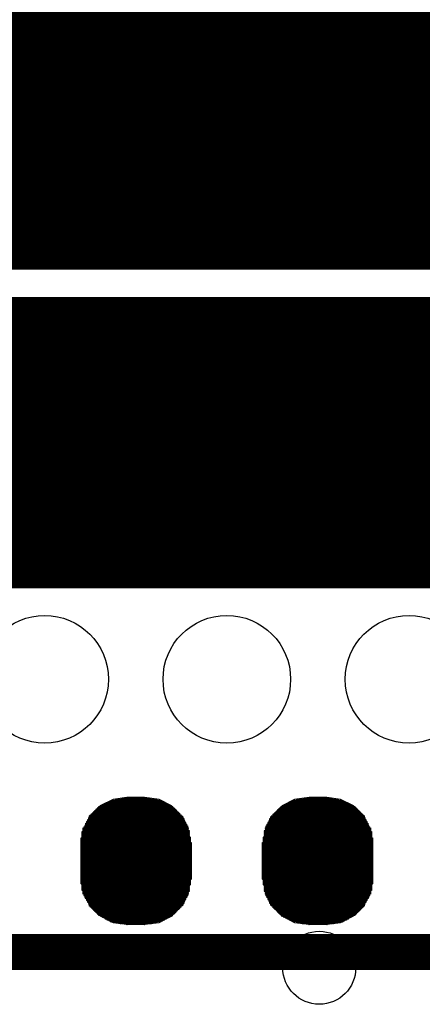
# Model space of a CAD drawing. Extents: x 0 to 126, y 0 to 22.
# Tile 22 of 60: x 13.53 to 14.63, y 5.89 to 8.6. Entities that reach past the tile are written whole.
import ezdxf

# ---------------------------------------------------------------- set-up
doc = ezdxf.new("R2010")
doc.units = 0
doc.layers.get('0').update_dxf_attribs({"linetype": 'CONTINUOUS'})
for name, color, linetype in [('SEEEDSTUDIOXIAONRF52840V1_1_GTO', 10, 'CONTINUOUS'), ('SEEEDSTUDIOXIAONRF52840V1_1_GTS', 9, 'CONTINUOUS'), ('SEEEDSTUDIOXIAONRF52840V1_1_TXT', 12, 'CONTINUOUS')]:
    doc.layers.add(name, color=color, linetype=linetype)

# ---------------------------------------------------------------- blocks, each defined once
blk = doc.blocks.new('ROUND_54')
blk.add_circle((0, 0), 0.1753)
blk = doc.blocks.new('ROUND_2')
blk.add_circle((0, 0), 0)
blk = doc.blocks.new('ROUND_1')
blk.add_circle((0, 0), 0.00127)
blk = doc.blocks.new('ROUND_85')
blk.add_circle((0, 0), 0.1003)

msp = doc.modelspace()

# ---------------------------------------------------------------- linework, layer by layer
at = {"layer": 'SEEEDSTUDIOXIAONRF52840V1_1_GTO'}
for points, const_width in [([(11.99642, 7.43712), (16.19758, 7.43712)], 0.8001), ([(17.34312, 6.03758), (10.59688, 6.03758)], 0.09906)]:
    msp.add_lwpolyline(points, dxfattribs=dict(at, const_width=const_width))
at = {"layer": 'SEEEDSTUDIOXIAONRF52840V1_1_GTS'}
for points, const_width in [([(15.3162, 8.3185), (12.8778, 8.3185)], 0.8128), ([(13.94714, 6.43636), (13.74648, 6.43636)], 0.00254), ([(13.75156, 6.4389), (13.94206, 6.4389)], 0.00254), ([(13.93698, 6.44144), (13.75664, 6.44144)], 0.00254), ([(13.76172, 6.44398), (13.9319, 6.44398)], 0.00254), ([(13.92936, 6.44652), (13.7668, 6.44652)], 0.00254), ([(13.77188, 6.44906), (13.92428, 6.44906)], 0.00254), ([(13.9192, 6.4516), (13.77696, 6.4516)], 0.00254), ([(13.78204, 6.45414), (13.91412, 6.45414)], 0.00254), ([(13.90396, 6.45668), (13.7922, 6.45668)], 0.00254), ([(13.80744, 6.45922), (13.88618, 6.45922)], 0.00254), ([(14.44752, 6.43636), (14.24686, 6.43636)], 0.00254), ([(14.25194, 6.4389), (14.44244, 6.4389)], 0.00254), ([(14.43736, 6.44144), (14.25702, 6.44144)], 0.00254), ([(14.2621, 6.44398), (14.43228, 6.44398)], 0.00254), ([(14.4272, 6.44652), (14.26464, 6.44652)], 0.00254), ([(14.26972, 6.44906), (14.42212, 6.44906)], 0.00254), ([(14.41704, 6.4516), (14.2748, 6.4516)], 0.00254), ([(14.27988, 6.45414), (14.41196, 6.45414)], 0.00254), ([(14.4018, 6.45668), (14.29004, 6.45668)], 0.00254), ([(14.30782, 6.45922), (14.38656, 6.45922)], 0.00254), ([(13.97254, 6.41096), (13.72108, 6.41096)], 0.00254), ([(13.72108, 6.40842), (13.97508, 6.40842)], 0.00254), ([(13.72362, 6.4135), (13.97, 6.4135)], 0.00254), ([(13.96746, 6.41604), (13.72616, 6.41604)], 0.00254), ([(13.7287, 6.41858), (13.96492, 6.41858)], 0.00254), ([(13.96238, 6.42112), (13.73124, 6.42112)], 0.00254), ([(13.73378, 6.42366), (13.95984, 6.42366)], 0.00254), ([(13.9573, 6.4262), (13.73632, 6.4262)], 0.00254), ([(13.73886, 6.42874), (13.95476, 6.42874)], 0.00254), ([(13.95222, 6.43128), (13.7414, 6.43128)], 0.00254), ([(13.74394, 6.43382), (13.94968, 6.43382)], 0.00254), ([(14.21892, 6.40842), (14.47292, 6.40842)], 0.00254), ([(14.47292, 6.41096), (14.22146, 6.41096)], 0.00254), ([(14.224, 6.4135), (14.47038, 6.4135)], 0.00254), ([(14.46784, 6.41604), (14.22654, 6.41604)], 0.00254), ([(14.22908, 6.41858), (14.4653, 6.41858)], 0.00254), ([(14.46276, 6.42112), (14.23162, 6.42112)], 0.00254), ([(14.23416, 6.42366), (14.46022, 6.42366)], 0.00254), ([(14.45768, 6.4262), (14.2367, 6.4262)], 0.00254), ([(14.23924, 6.42874), (14.45514, 6.42874)], 0.00254), ([(14.4526, 6.43128), (14.24178, 6.43128)], 0.00254), ([(14.24432, 6.43382), (14.45006, 6.43382)], 0.00254), ([(13.98524, 6.38556), (13.70838, 6.38556)], 0.00254), ([(13.70838, 6.38302), (13.98778, 6.38302)], 0.00254), ([(13.9827, 6.39064), (13.71092, 6.39064)], 0.00254), ([(13.71092, 6.3881), (13.98524, 6.3881)], 0.00254), ([(13.98016, 6.39572), (13.71346, 6.39572)], 0.00254), ([(13.71346, 6.39318), (13.9827, 6.39318)], 0.00254), ([(13.97762, 6.4008), (13.716, 6.4008)], 0.00254), ([(13.716, 6.39826), (13.98016, 6.39826)], 0.00254), ([(13.97508, 6.40588), (13.71854, 6.40588)], 0.00254), ([(13.71854, 6.40334), (13.97762, 6.40334)], 0.00254), ([(14.20622, 6.38302), (14.48562, 6.38302)], 0.00254), ([(14.20876, 6.3881), (14.48308, 6.3881)], 0.00254), ([(14.48562, 6.38556), (14.20876, 6.38556)], 0.00254), ([(14.2113, 6.39318), (14.48054, 6.39318)], 0.00254), ([(14.48308, 6.39064), (14.2113, 6.39064)], 0.00254), ([(14.21384, 6.39826), (14.478, 6.39826)], 0.00254), ([(14.48054, 6.39572), (14.21384, 6.39572)], 0.00254), ([(14.21638, 6.40334), (14.47546, 6.40334)], 0.00254), ([(14.478, 6.4008), (14.21638, 6.4008)], 0.00254), ([(14.47546, 6.40588), (14.21892, 6.40588)], 0.00254), ([(13.70076, 6.36778), (13.99286, 6.36778)], 0.00254), ([(13.99286, 6.36524), (13.70076, 6.36524)], 0.00254), ([(13.70076, 6.3627), (13.99286, 6.3627)], 0.00254), ([(13.99286, 6.36016), (13.70076, 6.36016)], 0.00254), ([(13.70076, 6.35762), (13.99286, 6.35762)], 0.00254), ([(13.99286, 6.35508), (13.70076, 6.35508)], 0.00254), ([(13.7033, 6.37794), (13.99032, 6.37794)], 0.00254), ([(13.99032, 6.3754), (13.7033, 6.3754)], 0.00254), ([(13.7033, 6.37286), (13.99032, 6.37286)], 0.00254), ([(13.99286, 6.37032), (13.7033, 6.37032)], 0.00254), ([(13.98778, 6.38048), (13.70584, 6.38048)], 0.00254), ([(14.4907, 6.37032), (14.20114, 6.37032)], 0.00254), ([(14.20114, 6.36778), (14.49324, 6.36778)], 0.00254), ([(14.49324, 6.36524), (14.20114, 6.36524)], 0.00254), ([(14.20114, 6.3627), (14.49324, 6.3627)], 0.00254), ([(14.49324, 6.36016), (14.20114, 6.36016)], 0.00254), ([(14.20114, 6.35762), (14.49324, 6.35762)], 0.00254), ([(14.49324, 6.35508), (14.20114, 6.35508)], 0.00254), ([(14.20368, 6.37794), (14.4907, 6.37794)], 0.00254), ([(14.4907, 6.3754), (14.20368, 6.3754)], 0.00254), ([(14.20368, 6.37286), (14.4907, 6.37286)], 0.00254), ([(14.48816, 6.38048), (14.20622, 6.38048)], 0.00254), ([(13.9954, 6.35), (13.69822, 6.35)], 0.00254), ([(13.69822, 6.34746), (13.9954, 6.34746)], 0.00254), ([(13.9954, 6.34492), (13.69822, 6.34492)], 0.00254), ([(13.69822, 6.34238), (13.9954, 6.34238)], 0.00254), ([(13.9954, 6.33984), (13.69822, 6.33984)], 0.00254), ([(13.69822, 6.3373), (13.99794, 6.3373)], 0.00254), ([(13.99794, 6.33476), (13.69822, 6.33476)], 0.00254), ([(13.69822, 6.33222), (13.99794, 6.33222)], 0.00254), ([(13.99794, 6.32968), (13.69822, 6.32968)], 0.00254), ([(13.70076, 6.35254), (13.9954, 6.35254)], 0.00254), ([(14.19606, 6.3373), (14.49578, 6.3373)], 0.00254), ([(14.49578, 6.33476), (14.19606, 6.33476)], 0.00254), ([(14.19606, 6.33222), (14.49578, 6.33222)], 0.00254), ([(14.49578, 6.32968), (14.19606, 6.32968)], 0.00254), ([(14.1986, 6.35254), (14.49324, 6.35254)], 0.00254), ([(14.49578, 6.35), (14.1986, 6.35)], 0.00254), ([(14.1986, 6.34746), (14.49578, 6.34746)], 0.00254), ([(14.49578, 6.34492), (14.1986, 6.34492)], 0.00254), ([(14.1986, 6.34238), (14.49578, 6.34238)], 0.00254), ([(14.49578, 6.33984), (14.1986, 6.33984)], 0.00254), ([(13.69822, 6.32714), (13.99794, 6.32714)], 0.00254), ([(13.99794, 6.3246), (13.69822, 6.3246)], 0.00254), ([(13.69822, 6.32206), (13.99794, 6.32206)], 0.00254), ([(13.99794, 6.31952), (13.69822, 6.31952)], 0.00254), ([(13.69822, 6.31698), (13.99794, 6.31698)], 0.00254), ([(13.99794, 6.31444), (13.69822, 6.31444)], 0.00254), ([(13.69822, 6.3119), (13.99794, 6.3119)], 0.00254), ([(13.99794, 6.30936), (13.69822, 6.30936)], 0.00254), ([(13.69822, 6.30682), (13.99794, 6.30682)], 0.00254), ([(13.99794, 6.30682), (13.69822, 6.30682)], 0.00254), ([(13.69822, 6.30428), (13.99794, 6.30428)], 0.00254), ([(13.99794, 6.30174), (13.69822, 6.30174)], 0.00254), ([(14.19606, 6.32714), (14.49578, 6.32714)], 0.00254), ([(14.49578, 6.3246), (14.19606, 6.3246)], 0.00254), ([(14.19606, 6.32206), (14.49578, 6.32206)], 0.00254), ([(14.49578, 6.31952), (14.19606, 6.31952)], 0.00254), ([(14.19606, 6.31698), (14.49578, 6.31698)], 0.00254), ([(14.49578, 6.31444), (14.19606, 6.31444)], 0.00254), ([(14.19606, 6.3119), (14.49578, 6.3119)], 0.00254), ([(14.49578, 6.30936), (14.19606, 6.30936)], 0.00254), ([(14.19606, 6.30682), (14.49578, 6.30682)], 0.00254), ([(14.49578, 6.30682), (14.19606, 6.30682)], 0.00254), ([(14.19606, 6.30428), (14.49578, 6.30428)], 0.00254), ([(14.49578, 6.30174), (14.19606, 6.30174)], 0.00254), ([(13.69822, 6.2992), (13.99794, 6.2992)], 0.00254), ([(13.99794, 6.29666), (13.69822, 6.29666)], 0.00254), ([(13.69822, 6.29412), (13.99794, 6.29412)], 0.00254), ([(13.99794, 6.29158), (13.69822, 6.29158)], 0.00254), ([(13.69822, 6.28904), (13.99794, 6.28904)], 0.00254), ([(13.99794, 6.2865), (13.69822, 6.2865)], 0.00254), ([(13.69822, 6.28396), (13.99794, 6.28396)], 0.00254), ([(13.99794, 6.28142), (13.69822, 6.28142)], 0.00254), ([(13.69822, 6.27888), (13.99794, 6.27888)], 0.00254), ([(13.99794, 6.27634), (13.69822, 6.27634)], 0.00254), ([(13.69822, 6.2738), (13.99794, 6.2738)], 0.00254), ([(14.19606, 6.2992), (14.49578, 6.2992)], 0.00254), ([(14.49578, 6.29666), (14.19606, 6.29666)], 0.00254), ([(14.19606, 6.29412), (14.49578, 6.29412)], 0.00254), ([(14.49578, 6.29158), (14.19606, 6.29158)], 0.00254), ([(14.19606, 6.28904), (14.49578, 6.28904)], 0.00254), ([(14.49578, 6.2865), (14.19606, 6.2865)], 0.00254), ([(14.19606, 6.28396), (14.49578, 6.28396)], 0.00254), ([(14.49578, 6.28142), (14.19606, 6.28142)], 0.00254), ([(14.19606, 6.27888), (14.49578, 6.27888)], 0.00254), ([(14.49578, 6.27634), (14.19606, 6.27634)], 0.00254), ([(14.19606, 6.2738), (14.49578, 6.2738)], 0.00254), ([(13.99794, 6.27126), (13.69822, 6.27126)], 0.00254), ([(13.69822, 6.26872), (13.99794, 6.26872)], 0.00254), ([(13.99794, 6.26618), (13.69822, 6.26618)], 0.00254), ([(13.69822, 6.26364), (13.99794, 6.26364)], 0.00254), ([(13.99794, 6.2611), (13.69822, 6.2611)], 0.00254), ([(13.69822, 6.25856), (13.99794, 6.25856)], 0.00254), ([(13.99794, 6.25602), (13.69822, 6.25602)], 0.00254), ([(13.69822, 6.25348), (13.99794, 6.25348)], 0.00254), ([(13.99794, 6.25094), (13.69822, 6.25094)], 0.00254), ([(13.69822, 6.2484), (13.99794, 6.2484)], 0.00254), ([(14.49578, 6.27126), (14.19606, 6.27126)], 0.00254), ([(14.19606, 6.26872), (14.49578, 6.26872)], 0.00254), ([(14.49578, 6.26618), (14.19606, 6.26618)], 0.00254), ([(14.19606, 6.26364), (14.49578, 6.26364)], 0.00254), ([(14.49578, 6.2611), (14.19606, 6.2611)], 0.00254), ([(14.19606, 6.25856), (14.49578, 6.25856)], 0.00254), ([(14.49578, 6.25602), (14.19606, 6.25602)], 0.00254), ([(14.19606, 6.25348), (14.49578, 6.25348)], 0.00254), ([(14.49578, 6.25094), (14.19606, 6.25094)], 0.00254), ([(14.19606, 6.2484), (14.49578, 6.2484)], 0.00254), ([(13.99794, 6.24586), (13.69822, 6.24586)], 0.00254), ([(13.69822, 6.24332), (13.99794, 6.24332)], 0.00254), ([(13.99794, 6.24078), (13.69822, 6.24078)], 0.00254), ([(13.69822, 6.23824), (13.99794, 6.23824)], 0.00254), ([(13.9954, 6.2357), (13.69822, 6.2357)], 0.00254), ([(13.69822, 6.23316), (13.9954, 6.23316)], 0.00254), ([(13.9954, 6.23062), (13.69822, 6.23062)], 0.00254), ([(13.69822, 6.22808), (13.9954, 6.22808)], 0.00254), ([(13.9954, 6.22554), (13.69822, 6.22554)], 0.00254), ([(13.70076, 6.223), (13.9954, 6.223)], 0.00254), ([(13.99286, 6.22046), (13.70076, 6.22046)], 0.00254), ([(14.49578, 6.24586), (14.19606, 6.24586)], 0.00254), ([(14.19606, 6.24332), (14.49578, 6.24332)], 0.00254), ([(14.49578, 6.24078), (14.19606, 6.24078)], 0.00254), ([(14.19606, 6.23824), (14.49578, 6.23824)], 0.00254), ([(14.49578, 6.2357), (14.1986, 6.2357)], 0.00254), ([(14.1986, 6.23316), (14.49578, 6.23316)], 0.00254), ([(14.49578, 6.23062), (14.1986, 6.23062)], 0.00254), ([(14.1986, 6.22808), (14.49578, 6.22808)], 0.00254), ([(14.49578, 6.22554), (14.1986, 6.22554)], 0.00254), ([(14.1986, 6.223), (14.49324, 6.223)], 0.00254), ([(14.49324, 6.22046), (14.20114, 6.22046)], 0.00254), ([(13.70076, 6.21792), (13.99286, 6.21792)], 0.00254), ([(13.99286, 6.21538), (13.70076, 6.21538)], 0.00254), ([(13.70076, 6.21284), (13.99286, 6.21284)], 0.00254), ([(13.99286, 6.2103), (13.70076, 6.2103)], 0.00254), ([(13.70076, 6.20776), (13.99286, 6.20776)], 0.00254), ([(13.99286, 6.20522), (13.7033, 6.20522)], 0.00254), ([(13.7033, 6.20268), (13.99032, 6.20268)], 0.00254), ([(13.99032, 6.20014), (13.7033, 6.20014)], 0.00254), ([(13.7033, 6.1976), (13.99032, 6.1976)], 0.00254), ([(13.98778, 6.19506), (13.70584, 6.19506)], 0.00254), ([(13.70584, 6.19252), (13.98778, 6.19252)], 0.00254), ([(14.20114, 6.21792), (14.49324, 6.21792)], 0.00254), ([(14.49324, 6.21538), (14.20114, 6.21538)], 0.00254), ([(14.20114, 6.21284), (14.49324, 6.21284)], 0.00254), ([(14.49324, 6.2103), (14.20114, 6.2103)], 0.00254), ([(14.20114, 6.20776), (14.49324, 6.20776)], 0.00254), ([(14.4907, 6.20522), (14.20114, 6.20522)], 0.00254), ([(14.20368, 6.20268), (14.4907, 6.20268)], 0.00254), ([(14.4907, 6.20014), (14.20368, 6.20014)], 0.00254), ([(14.20368, 6.1976), (14.4907, 6.1976)], 0.00254), ([(14.48816, 6.19506), (14.20622, 6.19506)], 0.00254), ([(14.20622, 6.19252), (14.48816, 6.19252)], 0.00254), ([(13.98524, 6.18998), (13.70838, 6.18998)], 0.00254), ([(13.70838, 6.18744), (13.98524, 6.18744)], 0.00254), ([(13.9827, 6.1849), (13.71092, 6.1849)], 0.00254), ([(13.71346, 6.18236), (13.9827, 6.18236)], 0.00254), ([(13.98016, 6.17982), (13.71346, 6.17982)], 0.00254), ([(13.716, 6.17728), (13.98016, 6.17728)], 0.00254), ([(13.97762, 6.17474), (13.716, 6.17474)], 0.00254), ([(13.71854, 6.1722), (13.97762, 6.1722)], 0.00254), ([(13.97508, 6.16966), (13.71854, 6.16966)], 0.00254), ([(13.72108, 6.16712), (13.97508, 6.16712)], 0.00254), ([(14.48562, 6.18998), (14.20876, 6.18998)], 0.00254), ([(14.20876, 6.18744), (14.48562, 6.18744)], 0.00254), ([(14.48308, 6.1849), (14.2113, 6.1849)], 0.00254), ([(14.2113, 6.18236), (14.48054, 6.18236)], 0.00254), ([(14.48054, 6.17982), (14.21384, 6.17982)], 0.00254), ([(14.21384, 6.17728), (14.478, 6.17728)], 0.00254), ([(14.478, 6.17474), (14.21638, 6.17474)], 0.00254), ([(14.21638, 6.1722), (14.47546, 6.1722)], 0.00254), ([(14.47546, 6.16966), (14.21892, 6.16966)], 0.00254), ([(14.21892, 6.16712), (14.47292, 6.16712)], 0.00254), ([(13.97254, 6.16458), (13.72108, 6.16458)], 0.00254), ([(13.72362, 6.16204), (13.97, 6.16204)], 0.00254), ([(13.96746, 6.1595), (13.72616, 6.1595)], 0.00254), ([(13.7287, 6.15696), (13.96492, 6.15696)], 0.00254), ([(13.96238, 6.15442), (13.73124, 6.15442)], 0.00254), ([(13.73378, 6.15188), (13.95984, 6.15188)], 0.00254), ([(13.9573, 6.14934), (13.73632, 6.14934)], 0.00254), ([(13.73886, 6.1468), (13.95476, 6.1468)], 0.00254), ([(13.95222, 6.14426), (13.7414, 6.14426)], 0.00254), ([(13.74394, 6.14172), (13.94968, 6.14172)], 0.00254), ([(13.94714, 6.13918), (13.74648, 6.13918)], 0.00254), ([(14.47292, 6.16458), (14.22146, 6.16458)], 0.00254), ([(14.224, 6.16204), (14.47038, 6.16204)], 0.00254), ([(14.46784, 6.1595), (14.22654, 6.1595)], 0.00254), ([(14.22908, 6.15696), (14.4653, 6.15696)], 0.00254), ([(14.46276, 6.15442), (14.23162, 6.15442)], 0.00254), ([(14.23416, 6.15188), (14.46022, 6.15188)], 0.00254), ([(14.45768, 6.14934), (14.2367, 6.14934)], 0.00254), ([(14.23924, 6.1468), (14.45514, 6.1468)], 0.00254), ([(14.4526, 6.14426), (14.24178, 6.14426)], 0.00254), ([(14.24432, 6.14172), (14.45006, 6.14172)], 0.00254), ([(14.44752, 6.13918), (14.24686, 6.13918)], 0.00254), ([(13.75156, 6.13664), (13.9446, 6.13664)], 0.00254), ([(13.93952, 6.1341), (13.75664, 6.1341)], 0.00254), ([(13.76172, 6.13156), (13.93444, 6.13156)], 0.00254), ([(13.92936, 6.12902), (13.76426, 6.12902)], 0.00254), ([(13.76934, 6.12648), (13.92428, 6.12648)], 0.00254), ([(13.9192, 6.12394), (13.77442, 6.12394)], 0.00254), ([(13.7795, 6.1214), (13.91412, 6.1214)], 0.00254), ([(13.90396, 6.11886), (13.78966, 6.11886)], 0.00254), ([(13.8049, 6.11632), (13.88872, 6.11632)], 0.00254), ([(13.87094, 6.11378), (13.82268, 6.11378)], 0.00254), ([(14.2494, 6.13664), (14.44244, 6.13664)], 0.00254), ([(14.43736, 6.1341), (14.25448, 6.1341)], 0.00254), ([(14.25956, 6.13156), (14.43228, 6.13156)], 0.00254), ([(14.42974, 6.12902), (14.26464, 6.12902)], 0.00254), ([(14.26972, 6.12648), (14.42466, 6.12648)], 0.00254), ([(14.41958, 6.12394), (14.2748, 6.12394)], 0.00254), ([(14.27988, 6.1214), (14.4145, 6.1214)], 0.00254), ([(14.40434, 6.11886), (14.29004, 6.11886)], 0.00254), ([(14.30528, 6.11632), (14.3891, 6.11632)], 0.00254), ([(14.37132, 6.11378), (14.32306, 6.11378)], 0.00254)]:
    msp.add_lwpolyline(points, dxfattribs=dict(at, const_width=const_width))
for points in [[(13.74902, 6.4389), (13.72108, 6.41096)], [(13.78458, 6.45668), (13.74902, 6.4389)], [(13.82268, 6.46176), (13.78458, 6.45668)], [(13.87094, 6.46176), (13.82268, 6.46176)], [(13.91158, 6.45668), (13.87094, 6.46176)], [(13.9446, 6.4389), (13.91158, 6.45668)], [(13.97254, 6.41096), (13.9446, 6.4389)], [(14.2494, 6.4389), (14.22146, 6.41096)], [(14.28242, 6.45668), (14.2494, 6.4389)], [(14.32306, 6.46176), (14.28242, 6.45668)], [(14.37132, 6.46176), (14.32306, 6.46176)], [(14.40942, 6.45668), (14.37132, 6.46176)], [(14.44498, 6.4389), (14.40942, 6.45668)], [(14.47292, 6.41096), (14.44498, 6.4389)], [(13.72108, 6.41096), (13.7033, 6.3754)], [(13.99032, 6.3754), (13.97254, 6.41096)], [(14.22146, 6.41096), (14.20368, 6.3754)], [(14.4907, 6.3754), (14.47292, 6.41096)], [(13.7033, 6.3754), (13.69822, 6.3373)], [(13.99794, 6.3373), (13.99032, 6.3754)], [(14.20368, 6.3754), (14.19606, 6.3373)], [(14.49578, 6.3373), (14.4907, 6.3754)], [(13.69822, 6.3373), (13.69822, 6.23824)], [(13.99794, 6.23824), (13.99794, 6.3373)], [(14.19606, 6.3373), (14.19606, 6.23824)], [(14.49578, 6.23824), (14.49578, 6.3373)], [(13.69822, 6.23824), (13.7033, 6.20014)], [(13.99032, 6.20014), (13.99794, 6.23824)], [(14.19606, 6.23824), (14.20368, 6.20014)], [(14.4907, 6.20014), (14.49578, 6.23824)], [(13.7033, 6.20014), (13.72108, 6.16458)], [(13.97254, 6.16458), (13.99032, 6.20014)], [(14.20368, 6.20014), (14.22146, 6.16458)], [(14.47292, 6.16458), (14.4907, 6.20014)], [(13.72108, 6.16458), (13.74902, 6.13664)], [(13.9446, 6.13664), (13.97254, 6.16458)], [(14.22146, 6.16458), (14.2494, 6.13664)], [(14.44498, 6.13664), (14.47292, 6.16458)], [(13.74902, 6.13664), (13.78458, 6.11886)], [(13.78458, 6.11886), (13.82268, 6.11378)], [(13.82268, 6.11378), (13.87094, 6.11378)], [(13.87094, 6.11378), (13.91158, 6.11886)], [(13.91158, 6.11886), (13.9446, 6.13664)], [(14.2494, 6.13664), (14.28242, 6.11886)], [(14.28242, 6.11886), (14.32306, 6.11378)], [(14.32306, 6.11378), (14.37132, 6.11378)], [(14.37132, 6.11378), (14.40942, 6.11886)], [(14.40942, 6.11886), (14.44498, 6.13664)]]:
    msp.add_lwpolyline(points, dxfattribs=at)

# ---------------------------------------------------------------- block references
for name, p in [('ROUND_54', (13.59662, 6.78688)), ('ROUND_54', (14.097, 6.78688)), ('ROUND_54', (14.59738, 6.78688)), ('ROUND_2', (14.37132, 6.46176)), ('ROUND_2', (14.32306, 6.46176)), ('ROUND_2', (13.87094, 6.46176)), ('ROUND_2', (13.82268, 6.46176)), ('ROUND_2', (14.40942, 6.45668)), ('ROUND_2', (14.28242, 6.45668)), ('ROUND_2', (13.91158, 6.45668)), ('ROUND_2', (13.78458, 6.45668)), ('ROUND_2', (14.44498, 6.4389)), ('ROUND_2', (14.2494, 6.4389)), ('ROUND_2', (13.9446, 6.4389)), ('ROUND_2', (13.74902, 6.4389)), ('ROUND_1', (13.74648, 6.43636)), ('ROUND_1', (13.75156, 6.4389)), ('ROUND_1', (13.75664, 6.44144)), ('ROUND_1', (13.76172, 6.44398)), ('ROUND_1', (13.7668, 6.44652)), ('ROUND_1', (13.77188, 6.44906)), ('ROUND_1', (13.77696, 6.4516)), ('ROUND_1', (13.78204, 6.45414)), ('ROUND_1', (13.7922, 6.45668)), ('ROUND_1', (13.80744, 6.45922)), ('ROUND_1', (13.88618, 6.45922)), ('ROUND_1', (13.90396, 6.45668)), ('ROUND_1', (13.91412, 6.45414)), ('ROUND_1', (13.9192, 6.4516)), ('ROUND_1', (13.92428, 6.44906)), ('ROUND_1', (13.92936, 6.44652)), ('ROUND_1', (13.9319, 6.44398)), ('ROUND_1', (13.93698, 6.44144)), ('ROUND_1', (13.94206, 6.4389)), ('ROUND_1', (13.94714, 6.43636)), ('ROUND_1', (14.24686, 6.43636)), ('ROUND_1', (14.25194, 6.4389)), ('ROUND_1', (14.25702, 6.44144)), ('ROUND_1', (14.2621, 6.44398)), ('ROUND_1', (14.26464, 6.44652)), ('ROUND_1', (14.26972, 6.44906)), ('ROUND_1', (14.2748, 6.4516)), ('ROUND_1', (14.27988, 6.45414)), ('ROUND_1', (14.29004, 6.45668)), ('ROUND_1', (14.30782, 6.45922)), ('ROUND_1', (14.38656, 6.45922)), ('ROUND_1', (14.4018, 6.45668)), ('ROUND_1', (14.41196, 6.45414)), ('ROUND_1', (14.41704, 6.4516)), ('ROUND_1', (14.42212, 6.44906)), ('ROUND_1', (14.4272, 6.44652)), ('ROUND_1', (14.43228, 6.44398)), ('ROUND_1', (14.43736, 6.44144)), ('ROUND_1', (14.44244, 6.4389)), ('ROUND_1', (14.44752, 6.43636)), ('ROUND_2', (14.47292, 6.41096)), ('ROUND_2', (14.22146, 6.41096)), ('ROUND_2', (13.97254, 6.41096)), ('ROUND_2', (13.72108, 6.41096)), ('ROUND_1', (13.72108, 6.41096)), ('ROUND_1', (13.72108, 6.40842)), ('ROUND_1', (13.72362, 6.4135)), ('ROUND_1', (13.72616, 6.41604)), ('ROUND_1', (13.7287, 6.41858)), ('ROUND_1', (13.73124, 6.42112)), ('ROUND_1', (13.73378, 6.42366)), ('ROUND_1', (13.73632, 6.4262)), ('ROUND_1', (13.73886, 6.42874)), ('ROUND_1', (13.7414, 6.43128)), ('ROUND_1', (13.74394, 6.43382)), ('ROUND_1', (13.94968, 6.43382)), ('ROUND_1', (13.95222, 6.43128)), ('ROUND_1', (13.95476, 6.42874)), ('ROUND_1', (13.9573, 6.4262)), ('ROUND_1', (13.95984, 6.42366)), ('ROUND_1', (13.96238, 6.42112)), ('ROUND_1', (13.96492, 6.41858)), ('ROUND_1', (13.96746, 6.41604)), ('ROUND_1', (13.97, 6.4135)), ('ROUND_1', (13.97254, 6.41096)), ('ROUND_1', (13.97508, 6.40842)), ('ROUND_1', (14.21892, 6.40842)), ('ROUND_1', (14.22146, 6.41096)), ('ROUND_1', (14.224, 6.4135)), ('ROUND_1', (14.22654, 6.41604)), ('ROUND_1', (14.22908, 6.41858)), ('ROUND_1', (14.23162, 6.42112)), ('ROUND_1', (14.23416, 6.42366)), ('ROUND_1', (14.2367, 6.4262)), ('ROUND_1', (14.23924, 6.42874)), ('ROUND_1', (14.24178, 6.43128)), ('ROUND_1', (14.24432, 6.43382)), ('ROUND_1', (14.45006, 6.43382)), ('ROUND_1', (14.4526, 6.43128)), ('ROUND_1', (14.45514, 6.42874)), ('ROUND_1', (14.45768, 6.4262)), ('ROUND_1', (14.46022, 6.42366)), ('ROUND_1', (14.46276, 6.42112)), ('ROUND_1', (14.4653, 6.41858)), ('ROUND_1', (14.46784, 6.41604)), ('ROUND_1', (14.47038, 6.4135)), ('ROUND_1', (14.47292, 6.41096)), ('ROUND_1', (14.47292, 6.40842)), ('ROUND_1', (13.70838, 6.38556)), ('ROUND_1', (13.70838, 6.38302)), ('ROUND_1', (13.71092, 6.39064)), ('ROUND_1', (13.71092, 6.3881)), ('ROUND_1', (13.71346, 6.39572)), ('ROUND_1', (13.71346, 6.39318)), ('ROUND_1', (13.716, 6.4008)), ('ROUND_1', (13.716, 6.39826)), ('ROUND_1', (13.71854, 6.40588)), ('ROUND_1', (13.71854, 6.40334)), ('ROUND_1', (13.97508, 6.40588)), ('ROUND_1', (13.97762, 6.40334)), ('ROUND_1', (13.97762, 6.4008)), ('ROUND_1', (13.98016, 6.39826)), ('ROUND_1', (13.98016, 6.39572)), ('ROUND_1', (13.9827, 6.39318)), ('ROUND_1', (13.9827, 6.39064)), ('ROUND_1', (13.98524, 6.3881)), ('ROUND_1', (13.98524, 6.38556)), ('ROUND_1', (13.98778, 6.38302)), ('ROUND_1', (14.20622, 6.38302)), ('ROUND_1', (14.20876, 6.3881)), ('ROUND_1', (14.20876, 6.38556)), ('ROUND_1', (14.2113, 6.39318)), ('ROUND_1', (14.2113, 6.39064)), ('ROUND_1', (14.21384, 6.39826)), ('ROUND_1', (14.21384, 6.39572)), ('ROUND_1', (14.21638, 6.40334)), ('ROUND_1', (14.21638, 6.4008)), ('ROUND_1', (14.21892, 6.40588)), ('ROUND_1', (14.47546, 6.40588)), ('ROUND_1', (14.47546, 6.40334)), ('ROUND_1', (14.478, 6.4008)), ('ROUND_1', (14.478, 6.39826)), ('ROUND_1', (14.48054, 6.39572)), ('ROUND_1', (14.48054, 6.39318)), ('ROUND_1', (14.48308, 6.39064)), ('ROUND_1', (14.48308, 6.3881)), ('ROUND_1', (14.48562, 6.38556)), ('ROUND_1', (14.48562, 6.38302)), ('ROUND_2', (14.4907, 6.3754)), ('ROUND_2', (14.20368, 6.3754)), ('ROUND_2', (13.99032, 6.3754)), ('ROUND_2', (13.7033, 6.3754)), ('ROUND_1', (13.70076, 6.36778)), ('ROUND_1', (13.70076, 6.36524)), ('ROUND_1', (13.70076, 6.3627)), ('ROUND_1', (13.70076, 6.36016)), ('ROUND_1', (13.70076, 6.35762)), ('ROUND_1', (13.70076, 6.35508)), ('ROUND_1', (13.7033, 6.37794)), ('ROUND_1', (13.7033, 6.3754)), ('ROUND_1', (13.7033, 6.37286)), ('ROUND_1', (13.7033, 6.37032)), ('ROUND_1', (13.70584, 6.38048)), ('ROUND_1', (13.98778, 6.38048)), ('ROUND_1', (13.99032, 6.37794)), ('ROUND_1', (13.99032, 6.3754)), ('ROUND_1', (13.99032, 6.37286)), ('ROUND_1', (13.99286, 6.37032)), ('ROUND_1', (13.99286, 6.36778)), ('ROUND_1', (13.99286, 6.36524)), ('ROUND_1', (13.99286, 6.3627)), ('ROUND_1', (13.99286, 6.36016)), ('ROUND_1', (13.99286, 6.35762)), ('ROUND_1', (13.99286, 6.35508)), ('ROUND_1', (14.20114, 6.37032)), ('ROUND_1', (14.20114, 6.36778)), ('ROUND_1', (14.20114, 6.36524)), ('ROUND_1', (14.20114, 6.3627)), ('ROUND_1', (14.20114, 6.36016)), ('ROUND_1', (14.20114, 6.35762)), ('ROUND_1', (14.20114, 6.35508)), ('ROUND_1', (14.20368, 6.37794)), ('ROUND_1', (14.20368, 6.3754)), ('ROUND_1', (14.20368, 6.37286)), ('ROUND_1', (14.20622, 6.38048)), ('ROUND_1', (14.48816, 6.38048)), ('ROUND_1', (14.4907, 6.37794)), ('ROUND_1', (14.4907, 6.3754)), ('ROUND_1', (14.4907, 6.37286)), ('ROUND_1', (14.4907, 6.37032)), ('ROUND_1', (14.49324, 6.36778)), ('ROUND_1', (14.49324, 6.36524)), ('ROUND_1', (14.49324, 6.3627)), ('ROUND_1', (14.49324, 6.36016)), ('ROUND_1', (14.49324, 6.35762)), ('ROUND_1', (14.49324, 6.35508)), ('ROUND_2', (14.49578, 6.3373)), ('ROUND_2', (14.19606, 6.3373)), ('ROUND_2', (14.49578, 6.3373)), ('ROUND_2', (13.99794, 6.3373)), ('ROUND_2', (13.69822, 6.3373)), ('ROUND_2', (13.99794, 6.3373)), ('ROUND_1', (13.69822, 6.35)), ('ROUND_1', (13.69822, 6.34746)), ('ROUND_1', (13.69822, 6.34492)), ('ROUND_1', (13.69822, 6.34238)), ('ROUND_1', (13.69822, 6.33984)), ('ROUND_1', (13.69822, 6.3373)), ('ROUND_1', (13.69822, 6.33476)), ('ROUND_1', (13.69822, 6.33222)), ('ROUND_1', (13.69822, 6.32968)), ('ROUND_1', (13.70076, 6.35254)), ('ROUND_1', (13.9954, 6.35254)), ('ROUND_1', (13.9954, 6.35)), ('ROUND_1', (13.9954, 6.34746)), ('ROUND_1', (13.9954, 6.34492)), ('ROUND_1', (13.9954, 6.34238)), ('ROUND_1', (13.9954, 6.33984)), ('ROUND_1', (13.99794, 6.3373)), ('ROUND_1', (13.99794, 6.33476)), ('ROUND_1', (13.99794, 6.33222)), ('ROUND_1', (13.99794, 6.32968)), ('ROUND_1', (14.19606, 6.3373)), ('ROUND_1', (14.19606, 6.33476)), ('ROUND_1', (14.19606, 6.33222)), ('ROUND_1', (14.19606, 6.32968)), ('ROUND_1', (14.1986, 6.35254)), ('ROUND_1', (14.1986, 6.35)), ('ROUND_1', (14.1986, 6.34746)), ('ROUND_1', (14.1986, 6.34492)), ('ROUND_1', (14.1986, 6.34238)), ('ROUND_1', (14.1986, 6.33984)), ('ROUND_1', (14.49324, 6.35254)), ('ROUND_1', (14.49578, 6.35)), ('ROUND_1', (14.49578, 6.34746)), ('ROUND_1', (14.49578, 6.34492)), ('ROUND_1', (14.49578, 6.34238)), ('ROUND_1', (14.49578, 6.33984)), ('ROUND_1', (14.49578, 6.3373)), ('ROUND_1', (14.49578, 6.33476)), ('ROUND_1', (14.49578, 6.33222)), ('ROUND_1', (14.49578, 6.32968)), ('ROUND_1', (13.69822, 6.32714)), ('ROUND_1', (13.69822, 6.3246)), ('ROUND_1', (13.69822, 6.32206)), ('ROUND_1', (13.69822, 6.31952)), ('ROUND_1', (13.69822, 6.31698)), ('ROUND_1', (13.69822, 6.31444)), ('ROUND_1', (13.69822, 6.3119)), ('ROUND_1', (13.69822, 6.30936)), ('ROUND_1', (13.69822, 6.30682)), ('ROUND_1', (13.69822, 6.30682)), ('ROUND_1', (13.69822, 6.30428)), ('ROUND_1', (13.69822, 6.30174)), ('ROUND_1', (13.99794, 6.32714)), ('ROUND_1', (13.99794, 6.3246)), ('ROUND_1', (13.99794, 6.32206)), ('ROUND_1', (13.99794, 6.31952)), ('ROUND_1', (13.99794, 6.31698)), ('ROUND_1', (13.99794, 6.31444)), ('ROUND_1', (13.99794, 6.3119)), ('ROUND_1', (13.99794, 6.30936)), ('ROUND_1', (13.99794, 6.30682)), ('ROUND_1', (13.99794, 6.30428)), ('ROUND_1', (13.99794, 6.30174)), ('ROUND_1', (14.19606, 6.32714)), ('ROUND_1', (14.19606, 6.3246)), ('ROUND_1', (14.19606, 6.32206)), ('ROUND_1', (14.19606, 6.31952)), ('ROUND_1', (14.19606, 6.31698)), ('ROUND_1', (14.19606, 6.31444)), ('ROUND_1', (14.19606, 6.3119)), ('ROUND_1', (14.19606, 6.30936)), ('ROUND_1', (14.19606, 6.30682)), ('ROUND_1', (14.19606, 6.30682)), ('ROUND_1', (14.19606, 6.30428)), ('ROUND_1', (14.19606, 6.30174)), ('ROUND_1', (14.49578, 6.32714)), ('ROUND_1', (14.49578, 6.3246)), ('ROUND_1', (14.49578, 6.32206)), ('ROUND_1', (14.49578, 6.31952)), ('ROUND_1', (14.49578, 6.31698)), ('ROUND_1', (14.49578, 6.31444)), ('ROUND_1', (14.49578, 6.3119)), ('ROUND_1', (14.49578, 6.30936)), ('ROUND_1', (14.49578, 6.30682)), ('ROUND_1', (14.49578, 6.30428)), ('ROUND_1', (14.49578, 6.30174)), ('ROUND_1', (13.69822, 6.2992)), ('ROUND_1', (13.69822, 6.29666)), ('ROUND_1', (13.69822, 6.29412)), ('ROUND_1', (13.69822, 6.29158)), ('ROUND_1', (13.69822, 6.28904)), ('ROUND_1', (13.69822, 6.2865)), ('ROUND_1', (13.69822, 6.28396)), ('ROUND_1', (13.69822, 6.28142)), ('ROUND_1', (13.69822, 6.27888)), ('ROUND_1', (13.69822, 6.27634)), ('ROUND_1', (13.69822, 6.2738)), ('ROUND_1', (13.99794, 6.2992)), ('ROUND_1', (13.99794, 6.29666)), ('ROUND_1', (13.99794, 6.29412)), ('ROUND_1', (13.99794, 6.29158)), ('ROUND_1', (13.99794, 6.28904)), ('ROUND_1', (13.99794, 6.2865)), ('ROUND_1', (13.99794, 6.28396)), ('ROUND_1', (13.99794, 6.28142)), ('ROUND_1', (13.99794, 6.27888)), ('ROUND_1', (13.99794, 6.27634)), ('ROUND_1', (13.99794, 6.2738)), ('ROUND_1', (14.19606, 6.2992)), ('ROUND_1', (14.19606, 6.29666)), ('ROUND_1', (14.19606, 6.29412)), ('ROUND_1', (14.19606, 6.29158)), ('ROUND_1', (14.19606, 6.28904)), ('ROUND_1', (14.19606, 6.2865)), ('ROUND_1', (14.19606, 6.28396)), ('ROUND_1', (14.19606, 6.28142)), ('ROUND_1', (14.19606, 6.27888)), ('ROUND_1', (14.19606, 6.27634)), ('ROUND_1', (14.19606, 6.2738)), ('ROUND_1', (14.49578, 6.2992)), ('ROUND_1', (14.49578, 6.29666)), ('ROUND_1', (14.49578, 6.29412)), ('ROUND_1', (14.49578, 6.29158)), ('ROUND_1', (14.49578, 6.28904)), ('ROUND_1', (14.49578, 6.2865)), ('ROUND_1', (14.49578, 6.28396)), ('ROUND_1', (14.49578, 6.28142)), ('ROUND_1', (14.49578, 6.27888)), ('ROUND_1', (14.49578, 6.27634)), ('ROUND_1', (14.49578, 6.2738)), ('ROUND_1', (13.69822, 6.27126)), ('ROUND_1', (13.69822, 6.26872)), ('ROUND_1', (13.69822, 6.26618)), ('ROUND_1', (13.69822, 6.26364)), ('ROUND_1', (13.69822, 6.2611)), ('ROUND_1', (13.69822, 6.25856)), ('ROUND_1', (13.69822, 6.25602)), ('ROUND_1', (13.69822, 6.25348)), ('ROUND_1', (13.69822, 6.25094)), ('ROUND_1', (13.69822, 6.2484)), ('ROUND_1', (13.99794, 6.27126)), ('ROUND_1', (13.99794, 6.26872)), ('ROUND_1', (13.99794, 6.26618)), ('ROUND_1', (13.99794, 6.26364)), ('ROUND_1', (13.99794, 6.2611)), ('ROUND_1', (13.99794, 6.25856)), ('ROUND_1', (13.99794, 6.25602)), ('ROUND_1', (13.99794, 6.25348)), ('ROUND_1', (13.99794, 6.25094)), ('ROUND_1', (13.99794, 6.2484)), ('ROUND_1', (14.19606, 6.27126)), ('ROUND_1', (14.19606, 6.26872)), ('ROUND_1', (14.19606, 6.26618)), ('ROUND_1', (14.19606, 6.26364)), ('ROUND_1', (14.19606, 6.2611)), ('ROUND_1', (14.19606, 6.25856)), ('ROUND_1', (14.19606, 6.25602)), ('ROUND_1', (14.19606, 6.25348)), ('ROUND_1', (14.19606, 6.25094)), ('ROUND_1', (14.19606, 6.2484)), ('ROUND_1', (14.49578, 6.27126)), ('ROUND_1', (14.49578, 6.26872)), ('ROUND_1', (14.49578, 6.26618)), ('ROUND_1', (14.49578, 6.26364)), ('ROUND_1', (14.49578, 6.2611)), ('ROUND_1', (14.49578, 6.25856)), ('ROUND_1', (14.49578, 6.25602)), ('ROUND_1', (14.49578, 6.25348)), ('ROUND_1', (14.49578, 6.25094)), ('ROUND_1', (14.49578, 6.2484)), ('ROUND_2', (14.19606, 6.23824)), ('ROUND_2', (14.49578, 6.23824)), ('ROUND_2', (13.69822, 6.23824)), ('ROUND_2', (13.99794, 6.23824)), ('ROUND_1', (13.69822, 6.24586)), ('ROUND_1', (13.69822, 6.24332)), ('ROUND_1', (13.69822, 6.24078)), ('ROUND_1', (13.69822, 6.23824)), ('ROUND_1', (13.69822, 6.2357)), ('ROUND_1', (13.69822, 6.23316)), ('ROUND_1', (13.69822, 6.23062)), ('ROUND_1', (13.69822, 6.22808)), ('ROUND_1', (13.69822, 6.22554)), ('ROUND_1', (13.70076, 6.223)), ('ROUND_1', (13.70076, 6.22046)), ('ROUND_1', (13.99286, 6.22046)), ('ROUND_1', (13.9954, 6.2357)), ('ROUND_1', (13.9954, 6.23316)), ('ROUND_1', (13.9954, 6.23062)), ('ROUND_1', (13.9954, 6.22808)), ('ROUND_1', (13.9954, 6.22554)), ('ROUND_1', (13.9954, 6.223)), ('ROUND_1', (13.99794, 6.24586)), ('ROUND_1', (13.99794, 6.24332)), ('ROUND_1', (13.99794, 6.24078)), ('ROUND_1', (13.99794, 6.23824)), ('ROUND_1', (14.19606, 6.24586)), ('ROUND_1', (14.19606, 6.24332)), ('ROUND_1', (14.19606, 6.24078)), ('ROUND_1', (14.19606, 6.23824)), ('ROUND_1', (14.1986, 6.2357)), ('ROUND_1', (14.1986, 6.23316)), ('ROUND_1', (14.1986, 6.23062)), ('ROUND_1', (14.1986, 6.22808)), ('ROUND_1', (14.1986, 6.22554)), ('ROUND_1', (14.1986, 6.223)), ('ROUND_1', (14.20114, 6.22046)), ('ROUND_1', (14.49324, 6.223)), ('ROUND_1', (14.49324, 6.22046)), ('ROUND_1', (14.49578, 6.24586)), ('ROUND_1', (14.49578, 6.24332)), ('ROUND_1', (14.49578, 6.24078)), ('ROUND_1', (14.49578, 6.23824)), ('ROUND_1', (14.49578, 6.2357)), ('ROUND_1', (14.49578, 6.23316)), ('ROUND_1', (14.49578, 6.23062)), ('ROUND_1', (14.49578, 6.22808)), ('ROUND_1', (14.49578, 6.22554)), ('ROUND_2', (14.20368, 6.20014)), ('ROUND_2', (14.4907, 6.20014)), ('ROUND_2', (13.7033, 6.20014)), ('ROUND_2', (13.99032, 6.20014)), ('ROUND_1', (13.70076, 6.21792)), ('ROUND_1', (13.70076, 6.21538)), ('ROUND_1', (13.70076, 6.21284)), ('ROUND_1', (13.70076, 6.2103)), ('ROUND_1', (13.70076, 6.20776)), ('ROUND_1', (13.7033, 6.20522)), ('ROUND_1', (13.7033, 6.20268)), ('ROUND_1', (13.7033, 6.20014)), ('ROUND_1', (13.7033, 6.1976)), ('ROUND_1', (13.70584, 6.19506)), ('ROUND_1', (13.70584, 6.19252)), ('ROUND_1', (13.98778, 6.19506)), ('ROUND_1', (13.98778, 6.19252)), ('ROUND_1', (13.99032, 6.20268)), ('ROUND_1', (13.99032, 6.20014)), ('ROUND_1', (13.99032, 6.1976)), ('ROUND_1', (13.99286, 6.21792)), ('ROUND_1', (13.99286, 6.21538)), ('ROUND_1', (13.99286, 6.21284)), ('ROUND_1', (13.99286, 6.2103)), ('ROUND_1', (13.99286, 6.20776)), ('ROUND_1', (13.99286, 6.20522)), ('ROUND_1', (14.20114, 6.21792)), ('ROUND_1', (14.20114, 6.21538)), ('ROUND_1', (14.20114, 6.21284)), ('ROUND_1', (14.20114, 6.2103)), ('ROUND_1', (14.20114, 6.20776)), ('ROUND_1', (14.20114, 6.20522)), ('ROUND_1', (14.20368, 6.20268)), ('ROUND_1', (14.20368, 6.20014)), ('ROUND_1', (14.20368, 6.1976)), ('ROUND_1', (14.20622, 6.19506)), ('ROUND_1', (14.20622, 6.19252)), ('ROUND_1', (14.48816, 6.19506)), ('ROUND_1', (14.48816, 6.19252)), ('ROUND_1', (14.4907, 6.20522)), ('ROUND_1', (14.4907, 6.20268)), ('ROUND_1', (14.4907, 6.20014)), ('ROUND_1', (14.4907, 6.1976)), ('ROUND_1', (14.49324, 6.21792)), ('ROUND_1', (14.49324, 6.21538)), ('ROUND_1', (14.49324, 6.21284)), ('ROUND_1', (14.49324, 6.2103)), ('ROUND_1', (14.49324, 6.20776)), ('ROUND_1', (13.70838, 6.18998)), ('ROUND_1', (13.70838, 6.18744)), ('ROUND_1', (13.71092, 6.1849)), ('ROUND_1', (13.71346, 6.18236)), ('ROUND_1', (13.71346, 6.17982)), ('ROUND_1', (13.716, 6.17728)), ('ROUND_1', (13.716, 6.17474)), ('ROUND_1', (13.71854, 6.1722)), ('ROUND_1', (13.71854, 6.16966)), ('ROUND_1', (13.72108, 6.16712)), ('ROUND_1', (13.97508, 6.16966)), ('ROUND_1', (13.97508, 6.16712)), ('ROUND_1', (13.97762, 6.17474)), ('ROUND_1', (13.97762, 6.1722)), ('ROUND_1', (13.98016, 6.17982)), ('ROUND_1', (13.98016, 6.17728)), ('ROUND_1', (13.9827, 6.1849)), ('ROUND_1', (13.9827, 6.18236)), ('ROUND_1', (13.98524, 6.18998)), ('ROUND_1', (13.98524, 6.18744)), ('ROUND_1', (14.20876, 6.18998)), ('ROUND_1', (14.20876, 6.18744)), ('ROUND_1', (14.2113, 6.1849)), ('ROUND_1', (14.2113, 6.18236)), ('ROUND_1', (14.21384, 6.17982)), ('ROUND_1', (14.21384, 6.17728)), ('ROUND_1', (14.21638, 6.17474)), ('ROUND_1', (14.21638, 6.1722)), ('ROUND_1', (14.21892, 6.16966)), ('ROUND_1', (14.21892, 6.16712)), ('ROUND_1', (14.47292, 6.16712)), ('ROUND_1', (14.47546, 6.1722)), ('ROUND_1', (14.47546, 6.16966)), ('ROUND_1', (14.478, 6.17728)), ('ROUND_1', (14.478, 6.17474)), ('ROUND_1', (14.48054, 6.18236)), ('ROUND_1', (14.48054, 6.17982)), ('ROUND_1', (14.48308, 6.1849)), ('ROUND_1', (14.48562, 6.18998)), ('ROUND_1', (14.48562, 6.18744)), ('ROUND_2', (14.22146, 6.16458)), ('ROUND_2', (14.47292, 6.16458)), ('ROUND_2', (13.72108, 6.16458)), ('ROUND_2', (13.97254, 6.16458)), ('ROUND_1', (13.72108, 6.16458)), ('ROUND_1', (13.72362, 6.16204)), ('ROUND_1', (13.72616, 6.1595)), ('ROUND_1', (13.7287, 6.15696)), ('ROUND_1', (13.73124, 6.15442)), ('ROUND_1', (13.73378, 6.15188)), ('ROUND_1', (13.73632, 6.14934)), ('ROUND_1', (13.73886, 6.1468)), ('ROUND_1', (13.7414, 6.14426)), ('ROUND_1', (13.74394, 6.14172)), ('ROUND_1', (13.74648, 6.13918)), ('ROUND_1', (13.94714, 6.13918)), ('ROUND_1', (13.94968, 6.14172)), ('ROUND_1', (13.95222, 6.14426)), ('ROUND_1', (13.95476, 6.1468)), ('ROUND_1', (13.9573, 6.14934)), ('ROUND_1', (13.95984, 6.15188)), ('ROUND_1', (13.96238, 6.15442)), ('ROUND_1', (13.96492, 6.15696)), ('ROUND_1', (13.96746, 6.1595)), ('ROUND_1', (13.97, 6.16204)), ('ROUND_1', (13.97254, 6.16458)), ('ROUND_1', (14.22146, 6.16458)), ('ROUND_1', (14.224, 6.16204)), ('ROUND_1', (14.22654, 6.1595)), ('ROUND_1', (14.22908, 6.15696)), ('ROUND_1', (14.23162, 6.15442)), ('ROUND_1', (14.23416, 6.15188)), ('ROUND_1', (14.2367, 6.14934)), ('ROUND_1', (14.23924, 6.1468)), ('ROUND_1', (14.24178, 6.14426)), ('ROUND_1', (14.24432, 6.14172)), ('ROUND_1', (14.24686, 6.13918)), ('ROUND_1', (14.44752, 6.13918)), ('ROUND_1', (14.45006, 6.14172)), ('ROUND_1', (14.4526, 6.14426)), ('ROUND_1', (14.45514, 6.1468)), ('ROUND_1', (14.45768, 6.14934)), ('ROUND_1', (14.46022, 6.15188)), ('ROUND_1', (14.46276, 6.15442)), ('ROUND_1', (14.4653, 6.15696)), ('ROUND_1', (14.46784, 6.1595)), ('ROUND_1', (14.47038, 6.16204)), ('ROUND_1', (14.47292, 6.16458)), ('ROUND_2', (14.2494, 6.13664)), ('ROUND_2', (14.44498, 6.13664)), ('ROUND_2', (13.74902, 6.13664)), ('ROUND_2', (13.9446, 6.13664)), ('ROUND_2', (14.28242, 6.11886)), ('ROUND_2', (14.40942, 6.11886)), ('ROUND_2', (13.78458, 6.11886)), ('ROUND_2', (13.91158, 6.11886)), ('ROUND_2', (14.32306, 6.11378)), ('ROUND_2', (14.37132, 6.11378)), ('ROUND_2', (13.82268, 6.11378)), ('ROUND_2', (13.87094, 6.11378)), ('ROUND_1', (13.75156, 6.13664)), ('ROUND_1', (13.75664, 6.1341)), ('ROUND_1', (13.76172, 6.13156)), ('ROUND_1', (13.76426, 6.12902)), ('ROUND_1', (13.76934, 6.12648)), ('ROUND_1', (13.77442, 6.12394)), ('ROUND_1', (13.7795, 6.1214)), ('ROUND_1', (13.78966, 6.11886)), ('ROUND_1', (13.8049, 6.11632)), ('ROUND_1', (13.82268, 6.11378)), ('ROUND_1', (13.87094, 6.11378)), ('ROUND_1', (13.88872, 6.11632)), ('ROUND_1', (13.90396, 6.11886)), ('ROUND_1', (13.91412, 6.1214)), ('ROUND_1', (13.9192, 6.12394)), ('ROUND_1', (13.92428, 6.12648)), ('ROUND_1', (13.92936, 6.12902)), ('ROUND_1', (13.93444, 6.13156)), ('ROUND_1', (13.93952, 6.1341)), ('ROUND_1', (13.9446, 6.13664)), ('ROUND_1', (14.2494, 6.13664)), ('ROUND_1', (14.25448, 6.1341)), ('ROUND_1', (14.25956, 6.13156)), ('ROUND_1', (14.26464, 6.12902)), ('ROUND_1', (14.26972, 6.12648)), ('ROUND_1', (14.2748, 6.12394)), ('ROUND_1', (14.27988, 6.1214)), ('ROUND_1', (14.29004, 6.11886)), ('ROUND_1', (14.30528, 6.11632)), ('ROUND_1', (14.32306, 6.11378)), ('ROUND_1', (14.37132, 6.11378)), ('ROUND_1', (14.3891, 6.11632)), ('ROUND_1', (14.40434, 6.11886)), ('ROUND_1', (14.4145, 6.1214)), ('ROUND_1', (14.41958, 6.12394)), ('ROUND_1', (14.42466, 6.12648)), ('ROUND_1', (14.42974, 6.12902)), ('ROUND_1', (14.43228, 6.13156)), ('ROUND_1', (14.43736, 6.1341)), ('ROUND_1', (14.44244, 6.13664))]:
    msp.add_blockref(name, p, dxfattribs=at)
at = {"layer": 'SEEEDSTUDIOXIAONRF52840V1_1_TXT'}
for p in [(13.65758, 7.26948), (14.224, 7.2517), (14.351, 5.9944)]:
    msp.add_blockref('ROUND_85', p, dxfattribs=at)

doc.saveas('drawing.dxf')
